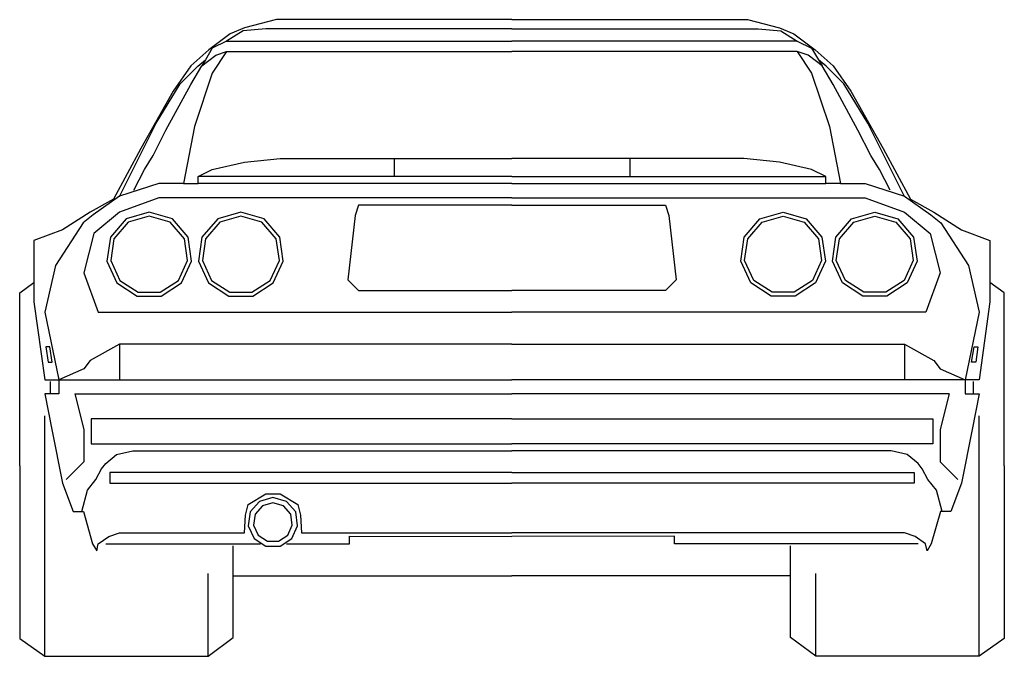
# Model space of a CAD drawing. Header units: millimetres. Extents: x 1343 to 64046, y 44602 to 77982.
# Tile 21 of 68: x 12268 to 14021, y 61506 to 62640. Entities that reach past the tile are written whole.
import ezdxf

# ---------------------------------------------------------------- set-up
doc = ezdxf.new("R2010")
doc.units = ezdxf.units.MM

# ---------------------------------------------------------------- blocks, each defined once
blk = doc.blocks.new('A$C02E42640')
for p, q in [((457.3, 1133.9), (400.1, 1119.4)), ((876.3, 1133.9), (457.3, 1133.9)), ((876.3, 1133.9), (1295.3, 1133.9)), ((1295.3, 1133.9), (1352.5, 1119.4)), ((374.8, 1108.6), (336.5, 1080.1)), ((397.6, 1114.2), (368.4, 1095.8)), ((400.1, 1119.4), (374.8, 1108.6)), ((438.1, 1117.6), (397.6, 1114.2)), ((876.3, 1117.6), (438.1, 1117.6)), ((876.3, 1117.6), (1314.4, 1117.6)), ((1314.4, 1117.6), (1355, 1114.2)), ((1352.5, 1119.4), (1377.8, 1108.6)), ((1355, 1114.2), (1384.2, 1095.8)), ((1377.8, 1108.6), (1416.1, 1080.1)), ((368.4, 1095.8), (342.9, 1083.1)), ((368.4, 1095.8), (876.3, 1095.8)), ((1384.2, 1095.8), (876.3, 1095.8)), ((1384.2, 1095.8), (1409.7, 1083.1)), ((336.5, 1080.1), (304.8, 1051.4)), ((324, 1051.4), (349.3, 1070.5)), ((342.9, 1083.1), (330.5, 1062.5)), ((368.4, 1076.9), (342.9, 1038.6)), ((349.3, 1070.5), (368.4, 1076.9)), ((368.4, 1076.9), (876.3, 1076.9)), ((1384.2, 1076.9), (876.3, 1076.9)), ((1384.2, 1076.9), (1409.7, 1038.6)), ((1403.3, 1070.5), (1384.2, 1076.9)), ((1428.6, 1051.4), (1403.3, 1070.5)), ((1409.7, 1083.1), (1422.1, 1062.5)), ((1416.1, 1080.1), (1447.8, 1051.4)), ((317.2, 1051.2), (330.5, 1062.5)), ((330.5, 1062.5), (324, 1051.4)), ((1435.4, 1051.2), (1422.1, 1062.5)), ((1422.1, 1062.5), (1428.6, 1051.4)), ((304.8, 1051.4), (273.2, 1006.4)), ((285.7, 1019.7), (317.2, 1051.2)), ((304.8, 1018.3), (324, 1051.4)), ((342.9, 1038.6), (311.2, 943.4)), ((1409.7, 1038.6), (1441.4, 943.4)), ((1447.8, 1018.3), (1428.6, 1051.4)), ((1466.9, 1019.7), (1435.4, 1051.2)), ((1447.8, 1051.4), (1479.4, 1006.4)), ((243.1, 949.4), (285.7, 1019.7)), ((260.4, 937.2), (304.8, 1018.3)), ((1492.2, 937.2), (1447.8, 1018.3)), ((1509.5, 949.4), (1466.9, 1019.7)), ((273.2, 1006.4), (215.4, 904.3)), ((1479.4, 1006.4), (1537.2, 904.3)), ((177.7, 818.8), (243.1, 949.4)), ((1574.9, 818.8), (1509.5, 949.4)), ((237.4, 892.2), (260.4, 937.2)), ((311.2, 943.4), (291.4, 842.1)), ((1441.4, 943.4), (1461.2, 842.1)), ((1515.2, 892.2), (1492.2, 937.2)), ((215.4, 904.3), (167.1, 814.2)), ((1537.2, 904.3), (1585.5, 814.2)), ((222.3, 867.3), (237.4, 892.2)), ((342.9, 867.3), (400.1, 880)), ((400.1, 880), (463.6, 886.4)), ((463.6, 886.4), (666.7, 886.4)), ((666.7, 886.4), (876.3, 886.4)), ((666.7, 886.4), (666.7, 854.5)), ((1085.9, 886.4), (876.3, 886.4)), ((1289, 886.4), (1085.9, 886.4)), ((1085.9, 886.4), (1085.9, 854.5)), ((1352.5, 880), (1289, 886.4)), ((1409.7, 867.3), (1352.5, 880)), ((1530.2, 867.3), (1515.2, 892.2)), ((203.2, 830.1), (222.3, 867.3)), ((317.6, 854.5), (342.9, 867.3)), ((1435, 854.5), (1409.7, 867.3)), ((1549.4, 830.1), (1530.2, 867.3)), ((247.7, 842), (177.9, 819.3)), ((291.4, 842.1), (247.7, 842)), ((291.4, 842.1), (317.6, 842.1)), ((876.3, 854.5), (317.6, 854.5)), ((317.6, 842.1), (317.6, 854.5)), ((876.3, 842), (317.6, 842.1)), ((876.3, 854.5), (1435, 854.5)), ((876.3, 842), (1435, 842.1)), ((1435, 842.1), (1435, 854.5)), ((1461.2, 842.1), (1435, 842.1)), ((1461.2, 842.1), (1504.9, 842)), ((1504.9, 842), (1574.7, 819.3)), ((167.1, 814.2), (125.5, 791.1)), ((177.9, 819.3), (130.6, 786)), ((247.7, 816.5), (177.9, 791.1)), ((254, 816.5), (247.7, 816.5)), ((876.3, 816.5), (254, 816.5)), ((876.3, 816.5), (1498.6, 816.5)), ((1498.6, 816.5), (1504.9, 816.5)), ((1504.9, 816.5), (1574.7, 791.1)), ((1574.7, 819.3), (1622, 786)), ((1585.5, 814.2), (1627.1, 791.1)), ((125.5, 791.1), (76.3, 759.3)), ((177.9, 791.1), (131.9, 752.9)), ((230.6, 791.1), (189.3, 778.9)), ((271.8, 778.9), (230.6, 791.1)), ((393.7, 791.1), (352.5, 778.9)), ((435, 778.9), (393.7, 791.1)), ((603.3, 803.7), (596.9, 784.8)), ((876.3, 803.7), (603.3, 803.7)), ((876.3, 803.7), (1149.3, 803.7)), ((1149.3, 803.7), (1155.7, 784.8)), ((1317.6, 778.9), (1358.9, 791.1)), ((1358.9, 791.1), (1400.1, 778.9)), ((1480.8, 778.9), (1522, 791.1)), ((1522, 791.1), (1563.3, 778.9)), ((1574.7, 791.1), (1620.7, 752.9)), ((1627.1, 791.1), (1676.3, 759.3)), ((112.8, 772), (63.6, 695.9)), ((130.6, 786), (112.8, 772)), ((189.3, 778.9), (161.4, 746.5)), ((193.1, 773), (167.8, 743.6)), ((230.6, 784.1), (193.1, 773)), ((268, 773), (230.6, 784.1)), ((293.6, 743.6), (268, 773)), ((300, 746.5), (271.8, 778.9)), ((352.5, 778.9), (324.5, 746.5)), ((356.3, 773), (330.9, 743.6)), ((393.7, 784.1), (356.3, 773)), ((431.2, 773), (393.7, 784.1)), ((456.7, 743.6), (431.2, 773)), ((463.1, 746.5), (435, 778.9)), ((596.9, 784.8), (584.2, 670.4)), ((1155.7, 784.8), (1168.4, 670.4)), ((1289.5, 746.5), (1317.6, 778.9)), ((1295.9, 743.6), (1321.4, 773)), ((1321.4, 773), (1358.9, 784.1)), ((1358.9, 784.1), (1396.3, 773)), ((1396.3, 773), (1421.7, 743.6)), ((1400.1, 778.9), (1428.1, 746.5)), ((1452.6, 746.5), (1480.8, 778.9)), ((1459, 743.6), (1484.6, 773)), ((1484.6, 773), (1522, 784.1)), ((1522, 784.1), (1559.5, 773)), ((1559.5, 773), (1584.8, 743.6)), ((1563.3, 778.9), (1591.2, 746.5)), ((1622, 786), (1639.8, 772)), ((1639.8, 772), (1689, 695.9)), ((76.3, 759.3), (25.5, 740.3)), ((1676.3, 759.3), (1727.1, 740.3)), ((25.5, 740.3), (25.5, 631.6)), ((131.9, 752.9), (114.4, 683.2)), ((161.4, 746.5), (155.2, 704)), ((167.8, 743.6), (162.1, 705)), ((299, 705.1), (293.6, 743.6)), ((306, 704), (300, 746.5)), ((324.5, 746.5), (318.3, 704)), ((330.9, 743.6), (325.3, 705)), ((462.2, 705.1), (456.7, 743.6)), ((469.1, 704), (463.1, 746.5)), ((1283.5, 704), (1289.5, 746.5)), ((1290.4, 705.1), (1295.9, 743.6)), ((1421.7, 743.6), (1427.3, 705)), ((1428.1, 746.5), (1434.3, 704)), ((1446.6, 704), (1452.6, 746.5)), ((1453.6, 705.1), (1459, 743.6)), ((1584.8, 743.6), (1590.5, 705)), ((1591.2, 746.5), (1597.4, 704)), ((1620.7, 752.9), (1638.2, 683.2)), ((1727.1, 740.3), (1727.1, 631.6)), ((155.2, 704), (173, 664.9)), ((162.1, 705), (178.4, 669.5)), ((282.8, 669.5), (299, 705.1)), ((288.1, 664.9), (306, 704)), ((318.3, 704), (336.2, 664.9)), ((325.3, 705), (341.5, 669.5)), ((445.9, 669.5), (462.2, 705.1)), ((451.3, 664.9), (469.1, 704)), ((1301.3, 664.9), (1283.5, 704)), ((1306.7, 669.5), (1290.4, 705.1)), ((1427.3, 705), (1411.1, 669.5)), ((1434.3, 704), (1416.4, 664.9)), ((1464.5, 664.9), (1446.6, 704)), ((1469.8, 669.5), (1453.6, 705.1)), ((1590.5, 705), (1574.2, 669.5)), ((1597.4, 704), (1579.6, 664.9)), ((63.6, 695.9), (44.6, 613.2)), ((1689, 695.9), (1708, 613.2)), ((114.4, 683.2), (139.9, 613.2)), ((178.4, 669.5), (211.1, 648.5)), ((250, 648.5), (282.8, 669.5)), ((341.5, 669.5), (374.3, 648.5)), ((413.2, 648.5), (445.9, 669.5)), ((584.2, 670.4), (603.3, 651.5)), ((1168.4, 670.4), (1149.3, 651.5)), ((1339.4, 648.5), (1306.7, 669.5)), ((1411.1, 669.5), (1378.3, 648.5)), ((1502.6, 648.5), (1469.8, 669.5)), ((1574.2, 669.5), (1541.5, 648.5)), ((1638.2, 683.2), (1612.7, 613.2)), ((0, 647.6), (25.5, 665.6)), ((173, 664.9), (209.2, 641.7)), ((211.1, 648.5), (250, 648.5)), ((252, 641.7), (288.1, 664.9)), ((336.2, 664.9), (372.3, 641.7)), ((374.3, 648.5), (413.2, 648.5)), ((415.1, 641.7), (451.3, 664.9)), ((603.3, 651.5), (876.3, 651.5)), ((1149.3, 651.5), (876.3, 651.5)), ((1337.5, 641.7), (1301.3, 664.9)), ((1378.3, 648.5), (1339.4, 648.5)), ((1416.4, 664.9), (1380.3, 641.7)), ((1500.6, 641.7), (1464.5, 664.9)), ((1541.5, 648.5), (1502.6, 648.5)), ((1579.6, 664.9), (1543.4, 641.7)), ((1752.6, 647.6), (1727.1, 665.6)), ((0, 339.5), (0, 647.6)), ((25.5, 631.6), (44.6, 492.7)), ((209.2, 641.7), (252, 641.7)), ((372.3, 641.7), (415.1, 641.7)), ((1380.3, 641.7), (1337.5, 641.7)), ((1543.4, 641.7), (1500.6, 641.7)), ((1727.1, 631.6), (1708, 492.7)), ((1752.6, 339.5), (1752.6, 647.6)), ((44.6, 613.2), (69.9, 492.7)), ((139.9, 613.2), (876.3, 613.2)), ((1612.7, 613.2), (876.3, 613.2)), ((1708, 613.2), (1682.7, 492.7)), ((46.8, 551.3), (50.9, 524.1)), ((53.5, 551.3), (46.8, 551.3)), ((58.1, 524.1), (53.5, 551.3)), ((177.9, 556.2), (125.4, 527)), ((876.3, 556.2), (177.9, 556.2)), ((177.9, 556.2), (177.9, 492.7)), ((876.3, 556.2), (1574.7, 556.2)), ((1574.7, 556.2), (1627.2, 527)), ((1574.7, 556.2), (1574.7, 492.7)), ((1694.5, 524.1), (1699.1, 551.3)), ((1699.1, 551.3), (1705.8, 551.3)), ((1705.8, 551.3), (1701.7, 524.1)), ((125.4, 527), (114.4, 511.8)), ((1627.2, 527), (1638.2, 511.8)), ((50.9, 524.1), (58.1, 524.1)), ((114.4, 511.8), (69.9, 492.7)), ((1638.2, 511.8), (1682.7, 492.7)), ((1701.7, 524.1), (1694.5, 524.1)), ((44.6, 492.7), (69.9, 492.7)), ((69.9, 492.7), (876.3, 492.7)), ((69.9, 492.7), (69.9, 467.2)), ((1682.7, 492.7), (876.3, 492.7)), ((1682.7, 492.7), (1682.7, 467.2)), ((1708, 492.7), (1682.7, 492.7)), ((54.7, 468.9), (54.7, 489.3)), ((1697.9, 468.9), (1697.9, 489.3)), ((44.6, 467.2), (57.2, 403.8)), ((69.9, 467.2), (44.6, 467.2)), ((98.4, 467.2), (876.3, 467.2)), ((98.4, 467.2), (114.4, 403.8)), ((1654.2, 467.2), (876.3, 467.2)), ((1654.2, 467.2), (1638.2, 403.8)), ((1682.7, 467.2), (1708, 467.2)), ((1708, 467.2), (1695.4, 403.8)), ((44.6, 0), (44.6, 428.5)), ((876.3, 422.7), (127.1, 422.7)), ((127.1, 422.7), (127.1, 378.3)), ((876.3, 422.7), (1625.5, 422.7)), ((1625.5, 422.7), (1625.5, 378.3)), ((1708, 0), (1708, 428.5)), ((57.2, 403.8), (76.3, 308.6)), ((114.4, 403.8), (114.4, 346.6)), ((1638.2, 403.8), (1638.2, 346.6)), ((1695.4, 403.8), (1676.3, 308.6)), ((127.1, 378.3), (876.3, 378.3)), ((1625.5, 378.3), (876.3, 378.3)), ((153.5, 343.6), (172.6, 359.4)), ((172.6, 359.4), (201.3, 365.7)), ((201.3, 365.7), (876.3, 365.7)), ((1551.3, 365.7), (876.3, 365.7)), ((1580, 359.4), (1551.3, 365.7)), ((1599.1, 343.6), (1580, 359.4)), ((0, 339.5), (0, 31.5)), ((114.4, 346.6), (82.7, 314.9)), ((135.8, 314.9), (145.9, 333.9)), ((145.9, 333.9), (153.5, 343.6)), ((1606.7, 333.9), (1599.1, 343.6)), ((1616.8, 314.9), (1606.7, 333.9)), ((1638.2, 346.6), (1669.9, 314.9)), ((1752.6, 339.5), (1752.6, 31.5)), ((876.3, 327.5), (160.4, 327.5)), ((160.4, 327.5), (160.4, 308.6)), ((876.3, 327.5), (1592.2, 327.5)), ((1592.2, 327.5), (1592.2, 308.6)), ((76.3, 308.6), (95.2, 257.8)), ((120.7, 295.8), (135.8, 314.9)), ((160.4, 308.6), (876.3, 308.6)), ((1592.2, 308.6), (876.3, 308.6)), ((1631.9, 295.8), (1616.8, 314.9)), ((1676.3, 308.6), (1657.4, 257.8)), ((110.6, 257.8), (120.7, 295.8)), ((406.5, 270.5), (438.1, 289.4)), ((450.9, 283.1), (426.8, 276)), ((438.1, 289.4), (463.6, 289.4)), ((475, 276), (450.9, 283.1)), ((463.6, 289.4), (495.3, 270.5)), ((1642, 257.8), (1631.9, 295.8)), ((402, 251.4), (406.5, 270.5)), ((426.8, 276), (410.5, 257.2)), ((432.1, 267.8), (419.3, 253.2)), ((450.9, 273.4), (432.1, 267.8)), ((469.7, 267.8), (450.9, 273.4)), ((482.4, 253.2), (469.7, 267.8)), ((491.3, 257.2), (475, 276)), ((495.3, 270.5), (499.8, 251.4)), ((95.2, 257.8), (113.8, 257.8)), ((113.8, 257.8), (129.9, 200.6)), ((400.1, 219.7), (402, 251.4)), ((410.5, 257.2), (406.8, 232.4)), ((419.3, 253.2), (416.4, 233.8)), ((485.2, 233.8), (482.4, 253.2)), ((494.8, 232.4), (491.3, 257.2)), ((499.8, 251.4), (501.7, 219.7)), ((1638.8, 257.8), (1622.7, 200.6)), ((1657.4, 257.8), (1638.8, 257.8)), ((406.8, 232.4), (417.3, 209.6)), ((416.4, 233.8), (424.6, 215.9)), ((477.2, 215.9), (485.2, 233.8)), ((484.5, 209.6), (494.8, 232.4)), ((140, 200.6), (158.8, 213.3)), ((158.8, 213.3), (177.9, 219.7)), ((177.9, 219.7), (400.1, 219.7)), ((424.6, 215.9), (441.1, 205.3)), ((460.7, 205.3), (477.2, 215.9)), ((501.7, 219.7), (876.3, 219.7)), ((587, 213.8), (876.3, 213.3)), ((587, 200.6), (587, 213.8)), ((1574.7, 219.7), (876.3, 219.7)), ((1165.6, 213.8), (876.3, 213.3)), ((1165.6, 200.6), (1165.6, 213.8)), ((1593.8, 213.3), (1574.7, 219.7)), ((1612.6, 200.6), (1593.8, 213.3)), ((129.9, 200.6), (137.2, 187.8)), ((137.2, 187.8), (140, 200.6)), ((153.5, 200.6), (428.6, 200.6)), ((380.3, 33.6), (380.3, 196.5)), ((417.3, 209.6), (438.3, 196)), ((438.3, 196), (463.5, 196)), ((441.1, 205.3), (460.7, 205.3)), ((463.5, 196), (484.5, 209.6)), ((474.8, 200.6), (587, 200.6)), ((1599.1, 200.6), (1165.6, 200.6)), ((1372.3, 33.6), (1372.3, 196.5)), ((1615.4, 187.8), (1612.6, 200.6)), ((1622.7, 200.6), (1615.4, 187.8)), ((335.6, 0), (335.6, 147.5)), ((381.1, 143.4), (876.3, 143.4)), ((1371.5, 143.4), (876.3, 143.4)), ((1417, 0), (1417, 147.5)), ((0, 31.5), (44.6, 0)), ((335.6, 0), (380.3, 33.6)), ((1417, 0), (1372.3, 33.6)), ((1752.6, 31.5), (1708, 0)), ((44.6, 0), (335.6, 0)), ((1708, 0), (1417, 0))]:
    blk.add_line(p, q)

msp = doc.modelspace()

# ---------------------------------------------------------------- block references
msp.add_blockref('A$C02E42640', (12268, 61506.2))

doc.saveas('drawing.dxf')
